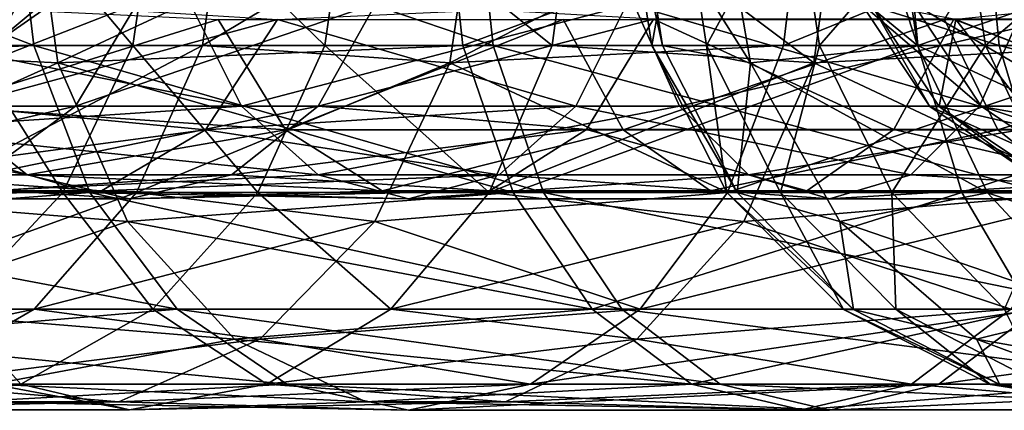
# Model space of a CAD drawing. Header units: millimetres. Extents: x -682 to 137, y -14 to 967.
# Tile 7 of 256: x -659.4 to -645.4, y -7.51 to -1.95. Entities that reach past the tile are written whole.
import ezdxf

# ---------------------------------------------------------------- set-up
doc = ezdxf.new("R2010")
doc.units = ezdxf.units.MM
doc.header["$LTSCALE"] = 65.185185
for name, color, linetype in [('4462', 7, 'CONTINUOUS'), ('4463', 7, 'CONTINUOUS'), ('4466', 7, 'CONTINUOUS'), ('4467', 7, 'CONTINUOUS'), ('4502', 7, 'CONTINUOUS'), ('4503', 7, 'CONTINUOUS'), ('4506', 7, 'CONTINUOUS'), ('4507', 7, 'CONTINUOUS'), ('4514', 7, 'CONTINUOUS'), ('4515', 7, 'CONTINUOUS'), ('4518', 7, 'CONTINUOUS'), ('4519', 7, 'CONTINUOUS')]:
    doc.layers.add(name, color=color, linetype=linetype)

msp = doc.modelspace()

# ---------------------------------------------------------------- linework, layer by layer
at = {"layer": '4462', "color": 7, "linetype": 'CONTINUOUS', "true_color": 0x191919}
for points in [[(-649.451, 0, -105.757), (-647.392, 0, -112.695), (-646.635, -2.32, -113.659), (-649.451, 0, -105.757)], [(-649.451, 0, -105.757), (-646.635, -2.32, -113.659), (-649.01, -2.565, -105.656), (-649.451, 0, -105.757)], [(-647.392, 0, -112.695), (-646.977, 0, -113.792), (-646.635, -2.32, -113.659), (-647.392, 0, -112.695)], [(-646.977, 0, -113.792), (-644.499, 0, -119.33), (-643.058, -2.32, -121.264), (-646.977, 0, -113.792)], [(-646.977, 0, -113.792), (-643.058, -2.32, -121.264), (-646.635, -2.32, -113.659), (-646.977, 0, -113.792)], [(-646.635, -2.32, -113.659), (-645.642, -4.413, -113.272), (-649.01, -2.565, -105.656), (-646.635, -2.32, -113.659)], [(-643.058, -2.32, -121.264), (-642.125, -4.414, -120.748), (-646.635, -2.32, -113.659), (-643.058, -2.32, -121.264)], [(-646.635, -2.32, -113.659), (-642.125, -4.414, -120.748), (-645.642, -4.413, -113.272), (-646.635, -2.32, -113.659)], [(-649.01, -2.565, -105.656), (-645.642, -4.413, -113.272), (-647.74, -4.821, -105.367), (-649.01, -2.565, -105.656)], [(-645.642, -4.413, -113.272), (-644.095, -6.074, -112.67), (-647.74, -4.821, -105.367), (-645.642, -4.413, -113.272)], [(-642.125, -4.414, -120.748), (-640.672, -6.075, -119.945), (-645.642, -4.413, -113.272), (-642.125, -4.414, -120.748)], [(-645.642, -4.413, -113.272), (-640.672, -6.075, -119.945), (-644.095, -6.074, -112.67), (-645.642, -4.413, -113.272)], [(-647.74, -4.821, -105.367), (-644.095, -6.074, -112.67), (-645.795, -6.495, -104.924), (-647.74, -4.821, -105.367)], [(-644.095, -6.074, -112.67), (-642.145, -7.141, -111.911), (-645.795, -6.495, -104.924), (-644.095, -6.074, -112.67)], [(-645.795, -6.495, -104.924), (-642.145, -7.141, -111.911), (-643.408, -7.386, -104.381), (-645.795, -6.495, -104.924)]]:
    msp.add_3dface(points, dxfattribs=at)
at = {"layer": '4463', "color": 7, "linetype": 'CONTINUOUS', "true_color": 0x191919}
for points in [[(-642.951, -3.185, -112.225), (-643.861, -1.724, -112.579), (-646.091, -1.952, -104.992), (-642.951, -3.185, -112.225)], [(-644.874, -3.518, -104.715), (-642.951, -3.185, -112.225), (-646.091, -1.952, -104.992), (-644.874, -3.518, -104.715)]]:
    msp.add_3dface(points, dxfattribs=at)
at = {"layer": '4466', "color": 7, "linetype": 'CONTINUOUS', "true_color": 0x191919}
for points in [[(-650.78, 0, -90.357), (-650.63, 0, -98.096), (-650.265, -2.32, -98.065), (-650.78, 0, -90.357)], [(-649.998, 0, -82.655), (-650.78, 0, -90.357), (-650.413, -2.32, -90.372), (-649.998, 0, -82.655)], [(-650.78, 0, -90.357), (-650.265, -2.32, -98.065), (-650.413, -2.32, -90.372), (-650.78, 0, -90.357)], [(-649.451, 0, -105.757), (-649.01, -2.565, -105.656), (-650.63, 0, -98.096), (-649.451, 0, -105.757)], [(-650.63, 0, -98.096), (-649.01, -2.565, -105.656), (-650.265, -2.32, -98.065), (-650.63, 0, -98.096)], [(-649.998, 0, -82.655), (-650.413, -2.32, -90.372), (-649.635, -2.318, -82.712), (-649.998, 0, -82.655)], [(-648.383, 0, -75.096), (-649.998, 0, -82.655), (-649.635, -2.318, -82.712), (-648.383, 0, -75.096)], [(-648.383, 0, -75.096), (-649.635, -2.318, -82.712), (-648.029, -2.319, -75.191), (-648.383, 0, -75.096)], [(-646.013, 0, -67.78), (-648.383, 0, -75.096), (-648.029, -2.319, -75.191), (-646.013, 0, -67.78)], [(-646.013, 0, -67.78), (-648.029, -2.319, -75.191), (-645.669, -2.321, -67.911), (-646.013, 0, -67.78)], [(-642.945, 0, -60.802), (-646.013, 0, -67.78), (-645.669, -2.321, -67.911), (-642.945, 0, -60.802)], [(-642.945, 0, -60.802), (-645.669, -2.321, -67.911), (-642.616, -2.32, -60.966), (-642.945, 0, -60.802)], [(-650.413, -2.32, -90.372), (-649.348, -4.412, -90.417), (-649.635, -2.318, -82.712), (-650.413, -2.32, -90.372)], [(-650.265, -2.32, -98.065), (-649.203, -4.412, -97.976), (-650.413, -2.32, -90.372), (-650.265, -2.32, -98.065)], [(-650.413, -2.32, -90.372), (-649.203, -4.412, -97.976), (-649.348, -4.412, -90.417), (-650.413, -2.32, -90.372)], [(-650.265, -2.32, -98.065), (-649.01, -2.565, -105.656), (-649.203, -4.412, -97.976), (-650.265, -2.32, -98.065)], [(-649.635, -2.318, -82.712), (-649.348, -4.412, -90.417), (-648.583, -4.409, -82.878), (-649.635, -2.318, -82.712)], [(-649.635, -2.318, -82.712), (-648.583, -4.409, -82.878), (-648.029, -2.319, -75.191), (-649.635, -2.318, -82.712)], [(-648.029, -2.319, -75.191), (-648.583, -4.409, -82.878), (-647, -4.411, -75.469), (-648.029, -2.319, -75.191)], [(-648.029, -2.319, -75.191), (-647, -4.411, -75.469), (-645.669, -2.321, -67.911), (-648.029, -2.319, -75.191)], [(-645.669, -2.321, -67.911), (-647, -4.411, -75.469), (-644.673, -4.415, -68.291), (-645.669, -2.321, -67.911)], [(-645.669, -2.321, -67.911), (-644.673, -4.415, -68.291), (-642.616, -2.32, -60.966), (-645.669, -2.321, -67.911)], [(-649.01, -2.565, -105.656), (-647.74, -4.821, -105.367), (-649.203, -4.412, -97.976), (-649.01, -2.565, -105.656)], [(-649.348, -4.412, -90.417), (-647.689, -6.073, -90.486), (-648.583, -4.409, -82.878), (-649.348, -4.412, -90.417)], [(-649.203, -4.412, -97.976), (-647.548, -6.073, -97.837), (-649.348, -4.412, -90.417), (-649.203, -4.412, -97.976)], [(-649.348, -4.412, -90.417), (-647.548, -6.073, -97.837), (-647.689, -6.073, -90.486), (-649.348, -4.412, -90.417)], [(-649.203, -4.412, -97.976), (-647.74, -4.821, -105.367), (-647.548, -6.073, -97.837), (-649.203, -4.412, -97.976)], [(-648.583, -4.409, -82.878), (-647.689, -6.073, -90.486), (-646.944, -6.068, -83.138), (-648.583, -4.409, -82.878)], [(-648.583, -4.409, -82.878), (-646.944, -6.068, -83.138), (-647, -4.411, -75.469), (-648.583, -4.409, -82.878)], [(-647, -4.411, -75.469), (-646.944, -6.068, -83.138), (-645.398, -6.071, -75.901), (-647, -4.411, -75.469)], [(-647, -4.411, -75.469), (-645.398, -6.071, -75.901), (-644.673, -4.415, -68.291), (-647, -4.411, -75.469)], [(-647.74, -4.821, -105.367), (-645.795, -6.495, -104.924), (-647.548, -6.073, -97.837), (-647.74, -4.821, -105.367)], [(-647.689, -6.073, -90.486), (-645.599, -7.14, -90.574), (-646.944, -6.068, -83.138), (-647.689, -6.073, -90.486)], [(-647.548, -6.073, -97.837), (-645.464, -7.139, -97.661), (-647.689, -6.073, -90.486), (-647.548, -6.073, -97.837)], [(-647.689, -6.073, -90.486), (-645.464, -7.139, -97.661), (-645.599, -7.14, -90.574), (-647.689, -6.073, -90.486)], [(-647.548, -6.073, -97.837), (-645.795, -6.495, -104.924), (-645.464, -7.139, -97.661), (-647.548, -6.073, -97.837)], [(-646.944, -6.068, -83.138), (-645.599, -7.14, -90.574), (-644.879, -7.133, -83.464), (-646.944, -6.068, -83.138)], [(-646.944, -6.068, -83.138), (-644.879, -7.133, -83.464), (-645.398, -6.071, -75.901), (-646.944, -6.068, -83.138)], [(-645.795, -6.495, -104.924), (-643.408, -7.386, -104.381), (-645.464, -7.139, -97.661), (-645.795, -6.495, -104.924)], [(-645.599, -7.14, -90.574), (-643.283, -7.507, -90.671), (-644.879, -7.133, -83.464), (-645.599, -7.14, -90.574)], [(-645.464, -7.139, -97.661), (-643.154, -7.506, -97.467), (-645.599, -7.14, -90.574), (-645.464, -7.139, -97.661)], [(-645.599, -7.14, -90.574), (-643.154, -7.506, -97.467), (-643.283, -7.507, -90.671), (-645.599, -7.14, -90.574)], [(-645.464, -7.139, -97.661), (-643.408, -7.386, -104.381), (-643.154, -7.506, -97.467), (-645.464, -7.139, -97.661)]]:
    msp.add_3dface(points, dxfattribs=at)
at = {"layer": '4467', "color": 7, "linetype": 'CONTINUOUS', "true_color": 0x191919}
for points in [[(-645.733, -3.182, -83.329), (-647.439, -1.724, -90.497), (-646.696, -1.722, -83.177), (-645.733, -3.182, -83.329)], [(-646.463, -3.185, -90.538), (-647.298, -1.723, -97.816), (-647.439, -1.724, -90.497), (-646.463, -3.185, -90.538)], [(-646.463, -3.185, -90.538), (-647.439, -1.724, -90.497), (-645.733, -3.182, -83.329), (-646.463, -3.185, -90.538)], [(-646.326, -3.185, -97.734), (-646.091, -1.952, -104.992), (-647.298, -1.723, -97.816), (-646.326, -3.185, -97.734)], [(-646.326, -3.185, -97.734), (-647.298, -1.723, -97.816), (-646.463, -3.185, -90.538), (-646.326, -3.185, -97.734)], [(-645.733, -3.182, -83.329), (-646.696, -1.722, -83.177), (-644.213, -3.184, -76.22), (-645.733, -3.182, -83.329)], [(-644.213, -3.184, -76.22), (-646.696, -1.722, -83.177), (-645.155, -1.723, -75.966), (-644.213, -3.184, -76.22)], [(-644.874, -3.518, -104.715), (-646.091, -1.952, -104.992), (-646.326, -3.185, -97.734), (-644.874, -3.518, -104.715)], [(-644.291, -4.158, -83.557), (-646.463, -3.185, -90.538), (-645.733, -3.182, -83.329), (-644.291, -4.158, -83.557)], [(-645.004, -4.161, -90.599), (-646.326, -3.185, -97.734), (-646.463, -3.185, -90.538), (-645.004, -4.161, -90.599)], [(-645.004, -4.161, -90.599), (-646.463, -3.185, -90.538), (-644.291, -4.158, -83.557), (-645.004, -4.161, -90.599)], [(-644.87, -4.161, -97.611), (-644.874, -3.518, -104.715), (-646.326, -3.185, -97.734), (-644.87, -4.161, -97.611)], [(-644.87, -4.161, -97.611), (-646.326, -3.185, -97.734), (-645.004, -4.161, -90.599), (-644.87, -4.161, -97.611)], [(-644.291, -4.158, -83.557), (-645.733, -3.182, -83.329), (-642.803, -4.16, -76.601), (-644.291, -4.158, -83.557)], [(-642.803, -4.16, -76.601), (-645.733, -3.182, -83.329), (-644.213, -3.184, -76.22), (-642.803, -4.16, -76.601)]]:
    msp.add_3dface(points, dxfattribs=at)
at = {"layer": '4502', "color": 7, "linetype": 'CONTINUOUS', "true_color": 0x191919}
for points in [[(-665.214, 0, -172.777), (-659.477, 0, -180.031), (-659.203, -2.319, -179.787), (-665.214, 0, -172.777)], [(-665.214, 0, -172.777), (-659.203, -2.319, -179.787), (-664.843, -2.565, -172.518), (-665.214, 0, -172.777)], [(-659.477, 0, -180.031), (-652.916, 0, -186.63), (-652.67, -2.319, -186.357), (-659.477, 0, -180.031)], [(-659.477, 0, -180.031), (-652.67, -2.319, -186.357), (-659.203, -2.319, -179.787), (-659.477, 0, -180.031)], [(-648.269, 0, -170.057), (-652.914, 0, -164.191), (-653.285, -2.565, -164.45), (-648.269, 0, -170.057)], [(-648.543, -2.319, -170.301), (-648.269, 0, -170.057), (-653.285, -2.565, -164.45), (-648.543, -2.319, -170.301)], [(-652.916, 0, -186.63), (-645.693, 0, -192.506), (-645.476, -2.318, -192.21), (-652.916, 0, -186.63)], [(-652.916, 0, -186.63), (-645.476, -2.318, -192.21), (-652.67, -2.319, -186.357), (-652.916, 0, -186.63)], [(-642.857, 0, -175.497), (-648.269, 0, -170.057), (-648.543, -2.319, -170.301), (-642.857, 0, -175.497)], [(-643.103, -2.319, -175.77), (-642.857, 0, -175.497), (-648.543, -2.319, -170.301), (-643.103, -2.319, -175.77)], [(-645.693, 0, -192.506), (-637.942, 0, -197.632), (-637.755, -2.318, -197.316), (-645.693, 0, -192.506)], [(-645.693, 0, -192.506), (-637.755, -2.318, -197.316), (-645.476, -2.318, -192.21), (-645.693, 0, -192.506)], [(-659.203, -2.319, -179.787), (-658.407, -4.41, -179.079), (-664.843, -2.565, -172.518), (-659.203, -2.319, -179.787)], [(-652.67, -2.319, -186.357), (-651.955, -4.411, -185.567), (-659.203, -2.319, -179.787), (-652.67, -2.319, -186.357)], [(-659.203, -2.319, -179.787), (-651.955, -4.411, -185.567), (-658.407, -4.41, -179.079), (-659.203, -2.319, -179.787)], [(-649.339, -4.41, -171.01), (-648.543, -2.319, -170.301), (-653.285, -2.565, -164.45), (-649.339, -4.41, -171.01)], [(-645.476, -2.318, -192.21), (-644.846, -4.408, -191.351), (-652.67, -2.319, -186.357), (-645.476, -2.318, -192.21)], [(-652.67, -2.319, -186.357), (-644.846, -4.408, -191.351), (-651.955, -4.411, -185.567), (-652.67, -2.319, -186.357)], [(-643.818, -4.411, -176.56), (-643.103, -2.319, -175.77), (-649.339, -4.41, -171.01), (-643.818, -4.411, -176.56)], [(-649.339, -4.41, -171.01), (-643.103, -2.319, -175.77), (-648.543, -2.319, -170.301), (-649.339, -4.41, -171.01)], [(-637.755, -2.318, -197.316), (-637.211, -4.409, -196.4), (-645.476, -2.318, -192.21), (-637.755, -2.318, -197.316)], [(-645.476, -2.318, -192.21), (-637.211, -4.409, -196.4), (-644.846, -4.408, -191.351), (-645.476, -2.318, -192.21)], [(-664.843, -2.565, -172.518), (-658.407, -4.41, -179.079), (-663.775, -4.821, -171.773), (-664.843, -2.565, -172.518)], [(-654.353, -4.821, -165.195), (-649.339, -4.41, -171.01), (-653.285, -2.565, -164.45), (-654.353, -4.821, -165.195)], [(-658.407, -4.41, -179.079), (-657.167, -6.07, -177.976), (-663.775, -4.821, -171.773), (-658.407, -4.41, -179.079)], [(-651.955, -4.411, -185.567), (-650.843, -6.071, -184.335), (-658.407, -4.41, -179.079), (-651.955, -4.411, -185.567)], [(-658.407, -4.41, -179.079), (-650.843, -6.071, -184.335), (-657.167, -6.07, -177.976), (-658.407, -4.41, -179.079)], [(-650.579, -6.07, -172.113), (-649.339, -4.41, -171.01), (-654.353, -4.821, -165.195), (-650.579, -6.07, -172.113)], [(-644.846, -4.408, -191.351), (-643.864, -6.068, -190.014), (-651.955, -4.411, -185.567), (-644.846, -4.408, -191.351)], [(-651.955, -4.411, -185.567), (-643.864, -6.068, -190.014), (-650.843, -6.071, -184.335), (-651.955, -4.411, -185.567)], [(-650.579, -6.07, -172.113), (-643.818, -4.411, -176.56), (-649.339, -4.41, -171.01), (-650.579, -6.07, -172.113)], [(-644.93, -6.071, -177.792), (-643.818, -4.411, -176.56), (-650.579, -6.07, -172.113), (-644.93, -6.071, -177.792)], [(-663.775, -4.821, -171.773), (-657.167, -6.07, -177.976), (-662.139, -6.495, -170.631), (-663.775, -4.821, -171.773)], [(-655.989, -6.495, -166.338), (-650.579, -6.07, -172.113), (-654.353, -4.821, -165.195), (-655.989, -6.495, -166.338)], [(-657.167, -6.07, -177.976), (-655.605, -7.136, -176.585), (-662.139, -6.495, -170.631), (-657.167, -6.07, -177.976)], [(-650.843, -6.071, -184.335), (-649.441, -7.137, -182.784), (-657.167, -6.07, -177.976), (-650.843, -6.071, -184.335)], [(-657.167, -6.07, -177.976), (-649.441, -7.137, -182.784), (-655.605, -7.136, -176.585), (-657.167, -6.07, -177.976)], [(-652.141, -7.136, -173.503), (-650.579, -6.07, -172.113), (-655.989, -6.495, -166.338), (-652.141, -7.136, -173.503)], [(-652.141, -7.136, -173.503), (-644.93, -6.071, -177.792), (-650.579, -6.07, -172.113), (-652.141, -7.136, -173.503)], [(-646.332, -7.137, -179.343), (-644.93, -6.071, -177.792), (-652.141, -7.136, -173.503), (-646.332, -7.137, -179.343)], [(-643.864, -6.068, -190.014), (-642.628, -7.133, -188.328), (-650.843, -6.071, -184.335), (-643.864, -6.068, -190.014)], [(-650.843, -6.071, -184.335), (-642.628, -7.133, -188.328), (-649.441, -7.137, -182.784), (-650.843, -6.071, -184.335)], [(-639.886, -7.133, -184.59), (-638.649, -6.068, -182.904), (-646.332, -7.137, -179.343), (-639.886, -7.133, -184.59)], [(-646.332, -7.137, -179.343), (-638.649, -6.068, -182.904), (-644.93, -6.071, -177.792), (-646.332, -7.137, -179.343)], [(-662.139, -6.495, -170.631), (-655.605, -7.136, -176.585), (-660.132, -7.386, -169.23), (-662.139, -6.495, -170.631)], [(-657.996, -7.386, -167.739), (-652.141, -7.136, -173.503), (-655.989, -6.495, -166.338), (-657.996, -7.386, -167.739)], [(-655.605, -7.136, -176.585), (-653.873, -7.503, -175.044), (-660.132, -7.386, -169.23), (-655.605, -7.136, -176.585)], [(-653.873, -7.503, -175.044), (-652.141, -7.136, -173.503), (-657.996, -7.386, -167.739), (-653.873, -7.503, -175.044)], [(-649.441, -7.137, -182.784), (-647.886, -7.504, -181.064), (-655.605, -7.136, -176.585), (-649.441, -7.137, -182.784)], [(-655.605, -7.136, -176.585), (-647.886, -7.504, -181.064), (-653.873, -7.503, -175.044), (-655.605, -7.136, -176.585)], [(-653.873, -7.503, -175.044), (-646.332, -7.137, -179.343), (-652.141, -7.136, -173.503), (-653.873, -7.503, -175.044)], [(-647.886, -7.504, -181.064), (-646.332, -7.137, -179.343), (-653.873, -7.503, -175.044), (-647.886, -7.504, -181.064)], [(-642.628, -7.133, -188.328), (-641.257, -7.5, -186.459), (-649.441, -7.137, -182.784), (-642.628, -7.133, -188.328)], [(-649.441, -7.137, -182.784), (-641.257, -7.5, -186.459), (-647.886, -7.504, -181.064), (-649.441, -7.137, -182.784)], [(-641.257, -7.5, -186.459), (-639.886, -7.133, -184.59), (-647.886, -7.504, -181.064), (-641.257, -7.5, -186.459)], [(-647.886, -7.504, -181.064), (-639.886, -7.133, -184.59), (-646.332, -7.137, -179.343), (-647.886, -7.504, -181.064)], [(-660.132, -7.386, -169.23), (-653.873, -7.503, -175.044), (-657.996, -7.386, -167.739), (-660.132, -7.386, -169.23)]]:
    msp.add_3dface(points, dxfattribs=at)
at = {"layer": '4503', "color": 7, "linetype": 'CONTINUOUS', "true_color": 0x191919}
for points in [[(-656.25, -3.183, -177.16), (-656.979, -1.723, -177.809), (-662.389, -1.952, -170.805), (-656.25, -3.183, -177.16)], [(-656.25, -3.183, -177.16), (-650.674, -1.723, -184.149), (-656.979, -1.723, -177.809), (-656.25, -3.183, -177.16)], [(-650.02, -3.184, -183.425), (-650.674, -1.723, -184.149), (-656.25, -3.183, -177.16), (-650.02, -3.184, -183.425)], [(-650.766, -1.723, -172.28), (-651.495, -3.183, -172.928), (-655.74, -1.952, -166.163), (-650.766, -1.723, -172.28)], [(-650.766, -1.723, -172.28), (-645.753, -3.184, -178.702), (-651.495, -3.183, -172.928), (-650.766, -1.723, -172.28)], [(-645.099, -1.723, -177.978), (-645.753, -3.184, -178.702), (-650.766, -1.723, -172.28), (-645.099, -1.723, -177.978)], [(-650.02, -3.184, -183.425), (-643.716, -1.722, -189.811), (-650.674, -1.723, -184.149), (-650.02, -3.184, -183.425)], [(-643.139, -3.182, -189.025), (-643.716, -1.722, -189.811), (-650.02, -3.184, -183.425), (-643.139, -3.182, -189.025)], [(-645.099, -1.723, -177.978), (-639.375, -3.182, -183.893), (-645.753, -3.184, -178.702), (-645.099, -1.723, -177.978)], [(-661.365, -3.518, -170.09), (-656.25, -3.183, -177.16), (-662.389, -1.952, -170.805), (-661.365, -3.518, -170.09)], [(-655.74, -1.952, -166.163), (-651.495, -3.183, -172.928), (-656.764, -3.518, -166.878), (-655.74, -1.952, -166.163)], [(-655.16, -4.159, -176.189), (-656.25, -3.183, -177.16), (-661.365, -3.518, -170.09), (-655.16, -4.159, -176.189)], [(-651.495, -3.183, -172.928), (-652.586, -4.159, -173.899), (-656.764, -3.518, -166.878), (-651.495, -3.183, -172.928)], [(-655.16, -4.159, -176.189), (-650.02, -3.184, -183.425), (-656.25, -3.183, -177.16), (-655.16, -4.159, -176.189)], [(-649.041, -4.16, -182.342), (-650.02, -3.184, -183.425), (-655.16, -4.159, -176.189), (-649.041, -4.16, -182.342)], [(-651.495, -3.183, -172.928), (-646.732, -4.16, -179.785), (-652.586, -4.159, -173.899), (-651.495, -3.183, -172.928)], [(-645.753, -3.184, -178.702), (-646.732, -4.16, -179.785), (-651.495, -3.183, -172.928), (-645.753, -3.184, -178.702)], [(-649.041, -4.16, -182.342), (-643.139, -3.182, -189.025), (-650.02, -3.184, -183.425), (-649.041, -4.16, -182.342)], [(-642.275, -4.158, -187.848), (-643.139, -3.182, -189.025), (-649.041, -4.16, -182.342), (-642.275, -4.158, -187.848)], [(-645.753, -3.184, -178.702), (-640.238, -4.158, -185.07), (-646.732, -4.16, -179.785), (-645.753, -3.184, -178.702)], [(-639.375, -3.182, -183.893), (-640.238, -4.158, -185.07), (-645.753, -3.184, -178.702), (-639.375, -3.182, -183.893)], [(-659.885, -4.387, -169.057), (-655.16, -4.159, -176.189), (-661.365, -3.518, -170.09), (-659.885, -4.387, -169.057)], [(-656.764, -3.518, -166.878), (-652.586, -4.159, -173.899), (-658.243, -4.387, -167.911), (-656.764, -3.518, -166.878)], [(-653.873, -4.502, -175.044), (-655.16, -4.159, -176.189), (-659.885, -4.387, -169.057), (-653.873, -4.502, -175.044)], [(-652.586, -4.159, -173.899), (-653.873, -4.502, -175.044), (-658.243, -4.387, -167.911), (-652.586, -4.159, -173.899)], [(-653.873, -4.502, -175.044), (-649.041, -4.16, -182.342), (-655.16, -4.159, -176.189), (-653.873, -4.502, -175.044)], [(-652.586, -4.159, -173.899), (-647.886, -4.502, -181.064), (-653.873, -4.502, -175.044), (-652.586, -4.159, -173.899)], [(-647.886, -4.502, -181.064), (-649.041, -4.16, -182.342), (-653.873, -4.502, -175.044), (-647.886, -4.502, -181.064)], [(-646.732, -4.16, -179.785), (-647.886, -4.502, -181.064), (-652.586, -4.159, -173.899), (-646.732, -4.16, -179.785)], [(-647.886, -4.502, -181.064), (-642.275, -4.158, -187.848), (-649.041, -4.16, -182.342), (-647.886, -4.502, -181.064)], [(-641.257, -4.5, -186.459), (-642.275, -4.158, -187.848), (-647.886, -4.502, -181.064), (-641.257, -4.5, -186.459)], [(-646.732, -4.16, -179.785), (-641.257, -4.5, -186.459), (-647.886, -4.502, -181.064), (-646.732, -4.16, -179.785)], [(-640.238, -4.158, -185.07), (-641.257, -4.5, -186.459), (-646.732, -4.16, -179.785), (-640.238, -4.158, -185.07)], [(-658.243, -4.387, -167.911), (-653.873, -4.502, -175.044), (-659.885, -4.387, -169.057), (-658.243, -4.387, -167.911)]]:
    msp.add_3dface(points, dxfattribs=at)
at = {"layer": '4506', "color": 7, "linetype": 'CONTINUOUS', "true_color": 0x191919}
for points in [[(-656.48, 0, -158.381), (-657.017, 0, -157.365), (-659.802, -2.318, -152.231), (-656.48, 0, -158.381)], [(-656.803, -2.318, -158.555), (-656.48, 0, -158.381), (-659.802, -2.318, -152.231), (-656.803, -2.318, -158.555)], [(-657.017, 0, -157.365), (-659.463, 0, -152.09), (-659.802, -2.318, -152.231), (-657.017, 0, -157.365)], [(-653.285, -2.565, -164.45), (-652.914, 0, -164.191), (-656.803, -2.318, -158.555), (-653.285, -2.565, -164.45)], [(-652.914, 0, -164.191), (-656.48, 0, -158.381), (-656.803, -2.318, -158.555), (-652.914, 0, -164.191)], [(-657.741, -4.41, -159.062), (-656.803, -2.318, -158.555), (-660.785, -4.41, -152.641), (-657.741, -4.41, -159.062)], [(-660.785, -4.41, -152.641), (-656.803, -2.318, -158.555), (-659.802, -2.318, -152.231), (-660.785, -4.41, -152.641)], [(-657.741, -4.41, -159.062), (-653.285, -2.565, -164.45), (-656.803, -2.318, -158.555), (-657.741, -4.41, -159.062)], [(-654.353, -4.821, -165.195), (-653.285, -2.565, -164.45), (-657.741, -4.41, -159.062), (-654.353, -4.821, -165.195)], [(-659.201, -6.07, -159.85), (-657.741, -4.41, -159.062), (-662.317, -6.07, -153.279), (-659.201, -6.07, -159.85)], [(-662.317, -6.07, -153.279), (-657.741, -4.41, -159.062), (-660.785, -4.41, -152.641), (-662.317, -6.07, -153.279)], [(-659.201, -6.07, -159.85), (-654.353, -4.821, -165.195), (-657.741, -4.41, -159.062), (-659.201, -6.07, -159.85)], [(-655.989, -6.495, -166.338), (-654.353, -4.821, -165.195), (-659.201, -6.07, -159.85), (-655.989, -6.495, -166.338)], [(-661.041, -7.135, -160.844), (-659.201, -6.07, -159.85), (-664.248, -7.135, -154.083), (-661.041, -7.135, -160.844)], [(-664.248, -7.135, -154.083), (-659.201, -6.07, -159.85), (-662.317, -6.07, -153.279), (-664.248, -7.135, -154.083)], [(-661.041, -7.135, -160.844), (-655.989, -6.495, -166.338), (-659.201, -6.07, -159.85), (-661.041, -7.135, -160.844)], [(-657.996, -7.386, -167.739), (-655.989, -6.495, -166.338), (-661.041, -7.135, -160.844), (-657.996, -7.386, -167.739)], [(-663.081, -7.502, -161.945), (-657.996, -7.386, -167.739), (-661.041, -7.135, -160.844), (-663.081, -7.502, -161.945)], [(-660.132, -7.386, -169.23), (-657.996, -7.386, -167.739), (-663.081, -7.502, -161.945), (-660.132, -7.386, -169.23)]]:
    msp.add_3dface(points, dxfattribs=at)
at = {"layer": '4507', "color": 7, "linetype": 'CONTINUOUS', "true_color": 0x191919}
for points in [[(-659.422, -1.723, -159.97), (-655.74, -1.952, -166.163), (-660.28, -3.183, -160.433), (-659.422, -1.723, -159.97)], [(-655.74, -1.952, -166.163), (-656.764, -3.518, -166.878), (-660.28, -3.183, -160.433), (-655.74, -1.952, -166.163)], [(-660.28, -3.183, -160.433), (-656.764, -3.518, -166.878), (-661.565, -4.159, -161.127), (-660.28, -3.183, -160.433)], [(-656.764, -3.518, -166.878), (-658.243, -4.387, -167.911), (-661.565, -4.159, -161.127), (-656.764, -3.518, -166.878)], [(-661.565, -4.159, -161.127), (-658.243, -4.387, -167.911), (-663.081, -4.501, -161.945), (-661.565, -4.159, -161.127)], [(-658.243, -4.387, -167.911), (-659.885, -4.387, -169.057), (-663.081, -4.501, -161.945), (-658.243, -4.387, -167.911)]]:
    msp.add_3dface(points, dxfattribs=at)
at = {"layer": '4514', "color": 7, "linetype": 'CONTINUOUS', "true_color": 0x191919}
for points in [[(-659.208, 0, -24.651), (-664.167, 0, -31.398), (-663.858, -2.318, -31.595), (-659.208, 0, -24.651)], [(-659.208, 0, -24.651), (-663.858, -2.318, -31.595), (-658.863, -2.565, -24.943), (-659.208, 0, -24.651)], [(-660.107, -2.319, -58.047), (-659.756, 0, -58.156), (-657.797, -2.318, -51.355), (-660.107, -2.319, -58.047)], [(-659.756, 0, -58.156), (-657.455, 0, -51.487), (-657.797, -2.318, -51.355), (-659.756, 0, -58.156)], [(-657.797, -2.318, -51.355), (-657.455, 0, -51.487), (-655.063, -2.318, -45.055), (-657.797, -2.318, -51.355)], [(-657.455, 0, -51.487), (-654.734, 0, -45.217), (-655.063, -2.318, -45.055), (-657.455, 0, -51.487)], [(-655.063, -2.318, -45.055), (-654.734, 0, -45.217), (-651.831, -2.318, -39.269), (-655.063, -2.318, -45.055)], [(-654.734, 0, -45.217), (-651.522, 0, -39.466), (-651.831, -2.318, -39.269), (-654.734, 0, -45.217)], [(-651.831, -2.318, -39.269), (-651.522, 0, -39.466), (-648.111, -2.565, -34.057), (-651.831, -2.318, -39.269)], [(-651.522, 0, -39.466), (-647.766, 0, -34.349), (-648.111, -2.565, -34.057), (-651.522, 0, -39.466)], [(-663.858, -2.318, -31.595), (-662.959, -4.408, -32.168), (-658.863, -2.565, -24.943), (-663.858, -2.318, -31.595)], [(-661.124, -4.41, -57.731), (-660.107, -2.319, -58.047), (-658.791, -4.408, -50.972), (-661.124, -4.41, -57.731)], [(-658.791, -4.408, -50.972), (-660.107, -2.319, -58.047), (-657.797, -2.318, -51.355), (-658.791, -4.408, -50.972)], [(-658.791, -4.408, -50.972), (-657.797, -2.318, -51.355), (-656.02, -4.409, -44.586), (-658.791, -4.408, -50.972)], [(-656.02, -4.409, -44.586), (-657.797, -2.318, -51.355), (-655.063, -2.318, -45.055), (-656.02, -4.409, -44.586)], [(-656.02, -4.409, -44.586), (-655.063, -2.318, -45.055), (-652.729, -4.408, -38.696), (-656.02, -4.409, -44.586)], [(-652.729, -4.408, -38.696), (-655.063, -2.318, -45.055), (-651.831, -2.318, -39.269), (-652.729, -4.408, -38.696)], [(-652.729, -4.408, -38.696), (-651.831, -2.318, -39.269), (-648.111, -2.565, -34.057), (-652.729, -4.408, -38.696)], [(-658.863, -2.565, -24.943), (-662.959, -4.408, -32.168), (-657.87, -4.821, -25.785), (-658.863, -2.565, -24.943)], [(-649.104, -4.821, -33.215), (-652.729, -4.408, -38.696), (-648.111, -2.565, -34.057), (-649.104, -4.821, -33.215)], [(-662.959, -4.408, -32.168), (-661.561, -6.068, -33.061), (-657.87, -4.821, -25.785), (-662.959, -4.408, -32.168)], [(-660.34, -6.068, -50.376), (-661.124, -4.41, -57.731), (-658.791, -4.408, -50.972), (-660.34, -6.068, -50.376)], [(-660.34, -6.068, -50.376), (-658.791, -4.408, -50.972), (-657.51, -6.068, -43.856), (-660.34, -6.068, -50.376)], [(-657.51, -6.068, -43.856), (-658.791, -4.408, -50.972), (-656.02, -4.409, -44.586), (-657.51, -6.068, -43.856)], [(-657.51, -6.068, -43.856), (-656.02, -4.409, -44.586), (-654.128, -6.068, -37.803), (-657.51, -6.068, -43.856)], [(-654.128, -6.068, -37.803), (-656.02, -4.409, -44.586), (-652.729, -4.408, -38.696), (-654.128, -6.068, -37.803)], [(-654.128, -6.068, -37.803), (-652.729, -4.408, -38.696), (-649.104, -4.821, -33.215), (-654.128, -6.068, -37.803)], [(-657.87, -4.821, -25.785), (-661.561, -6.068, -33.061), (-656.348, -6.495, -27.075), (-657.87, -4.821, -25.785)], [(-650.626, -6.495, -31.925), (-654.128, -6.068, -37.803), (-649.104, -4.821, -33.215), (-650.626, -6.495, -31.925)], [(-662.291, -7.133, -49.625), (-660.34, -6.068, -50.376), (-659.387, -7.133, -42.936), (-662.291, -7.133, -49.625)], [(-661.561, -6.068, -33.061), (-659.798, -7.133, -34.185), (-656.348, -6.495, -27.075), (-661.561, -6.068, -33.061)], [(-659.387, -7.133, -42.936), (-660.34, -6.068, -50.376), (-657.51, -6.068, -43.856), (-659.387, -7.133, -42.936)], [(-659.387, -7.133, -42.936), (-657.51, -6.068, -43.856), (-655.891, -7.133, -36.678), (-659.387, -7.133, -42.936)], [(-655.891, -7.133, -36.678), (-657.51, -6.068, -43.856), (-654.128, -6.068, -37.803), (-655.891, -7.133, -36.678)], [(-655.891, -7.133, -36.678), (-654.128, -6.068, -37.803), (-650.626, -6.495, -31.925), (-655.891, -7.133, -36.678)], [(-656.348, -6.495, -27.075), (-659.798, -7.133, -34.185), (-654.481, -7.386, -28.658), (-656.348, -6.495, -27.075)], [(-652.494, -7.386, -30.342), (-655.891, -7.133, -36.678), (-650.626, -6.495, -31.925), (-652.494, -7.386, -30.342)], [(-661.468, -7.5, -41.916), (-662.291, -7.133, -49.625), (-659.387, -7.133, -42.936), (-661.468, -7.5, -41.916)], [(-661.468, -7.5, -41.916), (-659.387, -7.133, -42.936), (-657.844, -7.5, -35.432), (-661.468, -7.5, -41.916)], [(-659.798, -7.133, -34.185), (-661.468, -7.5, -41.916), (-657.844, -7.5, -35.432), (-659.798, -7.133, -34.185)], [(-659.798, -7.133, -34.185), (-657.844, -7.5, -35.432), (-654.481, -7.386, -28.658), (-659.798, -7.133, -34.185)], [(-657.844, -7.5, -35.432), (-659.387, -7.133, -42.936), (-655.891, -7.133, -36.678), (-657.844, -7.5, -35.432)], [(-657.844, -7.5, -35.432), (-655.891, -7.133, -36.678), (-652.494, -7.386, -30.342), (-657.844, -7.5, -35.432)], [(-654.481, -7.386, -28.658), (-657.844, -7.5, -35.432), (-652.494, -7.386, -30.342), (-654.481, -7.386, -28.658)]]:
    msp.add_3dface(points, dxfattribs=at)
at = {"layer": '4515', "color": 7, "linetype": 'CONTINUOUS', "true_color": 0x191919}
for points in [[(-660.574, -1.722, -50.286), (-661.484, -3.182, -49.935), (-657.735, -1.722, -43.745), (-660.574, -1.722, -50.286)], [(-657.735, -1.722, -43.745), (-661.484, -3.182, -49.935), (-658.611, -3.182, -43.316), (-657.735, -1.722, -43.745)], [(-660.527, -3.182, -33.72), (-661.349, -1.722, -33.196), (-656.58, -1.952, -26.879), (-660.527, -3.182, -33.72)], [(-657.735, -1.722, -43.745), (-658.611, -3.182, -43.316), (-654.34, -1.722, -37.668), (-657.735, -1.722, -43.745)], [(-654.34, -1.722, -37.668), (-658.611, -3.182, -43.316), (-655.162, -3.182, -37.143), (-654.34, -1.722, -37.668)], [(-654.34, -1.722, -37.668), (-655.162, -3.182, -37.143), (-650.391, -1.943, -32.124), (-654.34, -1.722, -37.668)], [(-655.626, -3.52, -27.687), (-660.527, -3.182, -33.72), (-656.58, -1.952, -26.879), (-655.626, -3.52, -27.687)], [(-650.391, -1.943, -32.124), (-655.162, -3.182, -37.143), (-651.342, -3.513, -31.318), (-650.391, -1.943, -32.124)], [(-663.015, -4.158, -41.158), (-664.326, -3.182, -40.515), (-659.296, -4.157, -34.506), (-663.015, -4.158, -41.158)], [(-659.296, -4.157, -34.506), (-664.326, -3.182, -40.515), (-660.527, -3.182, -33.72), (-659.296, -4.157, -34.506)], [(-661.484, -3.182, -49.935), (-662.847, -4.157, -49.411), (-658.611, -3.182, -43.316), (-661.484, -3.182, -49.935)], [(-658.611, -3.182, -43.316), (-662.847, -4.157, -49.411), (-659.922, -4.158, -42.674), (-658.611, -3.182, -43.316)], [(-659.296, -4.157, -34.506), (-660.527, -3.182, -33.72), (-655.626, -3.52, -27.687), (-659.296, -4.157, -34.506)], [(-658.611, -3.182, -43.316), (-659.922, -4.158, -42.674), (-655.162, -3.182, -37.143), (-658.611, -3.182, -43.316)], [(-655.162, -3.182, -37.143), (-659.922, -4.158, -42.674), (-656.393, -4.157, -36.358), (-655.162, -3.182, -37.143)], [(-655.162, -3.182, -37.143), (-656.393, -4.157, -36.358), (-651.342, -3.513, -31.318), (-655.162, -3.182, -37.143)], [(-654.248, -4.388, -28.855), (-659.296, -4.157, -34.506), (-655.626, -3.52, -27.687), (-654.248, -4.388, -28.855)], [(-651.342, -3.513, -31.318), (-656.393, -4.157, -36.358), (-652.719, -4.386, -30.151), (-651.342, -3.513, -31.318)], [(-657.844, -4.5, -35.432), (-663.015, -4.158, -41.158), (-659.296, -4.157, -34.506), (-657.844, -4.5, -35.432)], [(-661.468, -4.5, -41.916), (-663.015, -4.158, -41.158), (-657.844, -4.5, -35.432), (-661.468, -4.5, -41.916)], [(-659.922, -4.158, -42.674), (-661.468, -4.5, -41.916), (-656.393, -4.157, -36.358), (-659.922, -4.158, -42.674)], [(-656.393, -4.157, -36.358), (-661.468, -4.5, -41.916), (-657.844, -4.5, -35.432), (-656.393, -4.157, -36.358)], [(-657.844, -4.5, -35.432), (-659.296, -4.157, -34.506), (-654.248, -4.388, -28.855), (-657.844, -4.5, -35.432)], [(-656.393, -4.157, -36.358), (-657.844, -4.5, -35.432), (-652.719, -4.386, -30.151), (-656.393, -4.157, -36.358)], [(-652.719, -4.386, -30.151), (-657.844, -4.5, -35.432), (-654.248, -4.388, -28.855), (-652.719, -4.386, -30.151)]]:
    msp.add_3dface(points, dxfattribs=at)
at = {"layer": '4518', "color": 7, "linetype": 'CONTINUOUS', "true_color": 0x191919}
for points in [[(-659.208, 0, -24.651), (-658.863, -2.565, -24.943), (-653.352, 0, -18.578), (-659.208, 0, -24.651)], [(-653.352, 0, -18.578), (-658.863, -2.565, -24.943), (-653.104, -2.318, -18.849), (-653.352, 0, -18.578)], [(-646.847, 0, -13.275), (-653.352, 0, -18.578), (-653.104, -2.318, -18.849), (-646.847, 0, -13.275)], [(-646.847, 0, -13.275), (-653.104, -2.318, -18.849), (-646.631, -2.318, -13.572), (-646.847, 0, -13.275)], [(-648.111, -2.565, -34.057), (-647.766, 0, -34.349), (-643.469, -2.318, -29.369), (-648.111, -2.565, -34.057)], [(-647.766, 0, -34.349), (-643.222, 0, -29.64), (-643.469, -2.318, -29.369), (-647.766, 0, -34.349)], [(-639.836, 0, -8.705), (-646.847, 0, -13.275), (-646.631, -2.318, -13.572), (-639.836, 0, -8.705)], [(-639.836, 0, -8.705), (-646.631, -2.318, -13.572), (-639.651, -2.318, -9.021), (-639.836, 0, -8.705)], [(-653.104, -2.318, -18.849), (-658.863, -2.565, -24.943), (-652.385, -4.408, -19.635), (-653.104, -2.318, -18.849)], [(-653.104, -2.318, -18.849), (-652.385, -4.408, -19.635), (-646.631, -2.318, -13.572), (-653.104, -2.318, -18.849)], [(-646.631, -2.318, -13.572), (-652.385, -4.408, -19.635), (-646.005, -4.408, -14.434), (-646.631, -2.318, -13.572)], [(-644.189, -4.408, -28.584), (-648.111, -2.565, -34.057), (-643.469, -2.318, -29.369), (-644.189, -4.408, -28.584)], [(-646.631, -2.318, -13.572), (-646.005, -4.408, -14.434), (-639.651, -2.318, -9.021), (-646.631, -2.318, -13.572)], [(-639.651, -2.318, -9.021), (-646.005, -4.408, -14.434), (-639.113, -4.408, -9.941), (-639.651, -2.318, -9.021)], [(-658.863, -2.565, -24.943), (-657.87, -4.821, -25.785), (-652.385, -4.408, -19.635), (-658.863, -2.565, -24.943)], [(-649.104, -4.821, -33.215), (-648.111, -2.565, -34.057), (-644.189, -4.408, -28.584), (-649.104, -4.821, -33.215)], [(-652.385, -4.408, -19.635), (-657.87, -4.821, -25.785), (-651.264, -6.068, -20.858), (-652.385, -4.408, -19.635)], [(-652.385, -4.408, -19.635), (-651.264, -6.068, -20.858), (-646.005, -4.408, -14.434), (-652.385, -4.408, -19.635)], [(-646.005, -4.408, -14.434), (-651.264, -6.068, -20.858), (-645.029, -6.068, -15.776), (-646.005, -4.408, -14.434)], [(-645.31, -6.068, -27.36), (-649.104, -4.821, -33.215), (-644.189, -4.408, -28.584), (-645.31, -6.068, -27.36)], [(-646.005, -4.408, -14.434), (-645.029, -6.068, -15.776), (-639.113, -4.408, -9.941), (-646.005, -4.408, -14.434)], [(-657.87, -4.821, -25.785), (-656.348, -6.495, -27.075), (-651.264, -6.068, -20.858), (-657.87, -4.821, -25.785)], [(-650.626, -6.495, -31.925), (-649.104, -4.821, -33.215), (-645.31, -6.068, -27.36), (-650.626, -6.495, -31.925)], [(-651.264, -6.068, -20.858), (-656.348, -6.495, -27.075), (-649.852, -7.133, -22.4), (-651.264, -6.068, -20.858)], [(-651.264, -6.068, -20.858), (-649.852, -7.133, -22.4), (-645.029, -6.068, -15.776), (-651.264, -6.068, -20.858)], [(-646.722, -7.133, -25.818), (-650.626, -6.495, -31.925), (-645.31, -6.068, -27.36), (-646.722, -7.133, -25.818)], [(-645.029, -6.068, -15.776), (-649.852, -7.133, -22.4), (-643.8, -7.133, -17.467), (-645.029, -6.068, -15.776)], [(-646.722, -7.133, -25.818), (-645.31, -6.068, -27.36), (-641.074, -7.133, -21.216), (-646.722, -7.133, -25.818)], [(-656.348, -6.495, -27.075), (-654.481, -7.386, -28.658), (-649.852, -7.133, -22.4), (-656.348, -6.495, -27.075)], [(-652.494, -7.386, -30.342), (-650.626, -6.495, -31.925), (-646.722, -7.133, -25.818), (-652.494, -7.386, -30.342)], [(-649.852, -7.133, -22.4), (-654.481, -7.386, -28.658), (-648.287, -7.5, -24.109), (-649.852, -7.133, -22.4)], [(-648.287, -7.5, -24.109), (-652.494, -7.386, -30.342), (-646.722, -7.133, -25.818), (-648.287, -7.5, -24.109)], [(-649.852, -7.133, -22.4), (-648.287, -7.5, -24.109), (-643.8, -7.133, -17.467), (-649.852, -7.133, -22.4)], [(-648.287, -7.5, -24.109), (-646.722, -7.133, -25.818), (-642.437, -7.5, -19.342), (-648.287, -7.5, -24.109)], [(-643.8, -7.133, -17.467), (-648.287, -7.5, -24.109), (-642.437, -7.5, -19.342), (-643.8, -7.133, -17.467)], [(-642.437, -7.5, -19.342), (-646.722, -7.133, -25.818), (-641.074, -7.133, -21.216), (-642.437, -7.5, -19.342)], [(-654.481, -7.386, -28.658), (-652.494, -7.386, -30.342), (-648.287, -7.5, -24.109), (-654.481, -7.386, -28.658)]]:
    msp.add_3dface(points, dxfattribs=at)
at = {"layer": '4519', "color": 7, "linetype": 'CONTINUOUS', "true_color": 0x191919}
for points in [[(-640.4, -1.952, -13.075), (-646.254, -1.952, -17.13), (-645.089, 0, -15.707), (-640.4, -1.952, -13.075)], [(-655.626, -3.52, -27.687), (-656.58, -1.952, -26.879), (-651.677, -1.952, -21.724), (-655.626, -3.52, -27.687)], [(-650.82, -3.52, -22.634), (-655.626, -3.52, -27.687), (-651.677, -1.952, -21.724), (-650.82, -3.52, -22.634)], [(-646.254, -1.952, -17.13), (-650.82, -3.52, -22.634), (-651.677, -1.952, -21.724), (-646.254, -1.952, -17.13)], [(-650.391, -1.943, -32.124), (-651.342, -3.513, -31.318), (-646.972, -3.513, -26.725), (-650.391, -1.943, -32.124)], [(-645.495, -3.519, -18.124), (-650.82, -3.52, -22.634), (-646.254, -1.952, -17.13), (-645.495, -3.519, -18.124)], [(-646.118, -1.943, -27.633), (-650.391, -1.943, -32.124), (-646.972, -3.513, -26.725), (-646.118, -1.943, -27.633)], [(-642.084, -3.513, -22.586), (-646.118, -1.943, -27.633), (-646.972, -3.513, -26.725), (-642.084, -3.513, -22.586)], [(-640.4, -1.952, -13.075), (-645.495, -3.519, -18.124), (-646.254, -1.952, -17.13), (-640.4, -1.952, -13.075)], [(-641.327, -1.943, -23.576), (-646.118, -1.943, -27.633), (-642.084, -3.513, -22.586), (-641.327, -1.943, -23.576)], [(-639.735, -3.52, -14.133), (-645.495, -3.519, -18.124), (-640.4, -1.952, -13.075), (-639.735, -3.52, -14.133)], [(-654.248, -4.388, -28.855), (-655.626, -3.52, -27.687), (-650.82, -3.52, -22.634), (-654.248, -4.388, -28.855)], [(-649.582, -4.388, -23.95), (-654.248, -4.388, -28.855), (-650.82, -3.52, -22.634), (-649.582, -4.388, -23.95)], [(-651.342, -3.513, -31.318), (-652.719, -4.386, -30.151), (-648.208, -4.386, -25.41), (-651.342, -3.513, -31.318)], [(-646.972, -3.513, -26.725), (-651.342, -3.513, -31.318), (-648.208, -4.386, -25.41), (-646.972, -3.513, -26.725)], [(-645.495, -3.519, -18.124), (-649.582, -4.388, -23.95), (-650.82, -3.52, -22.634), (-645.495, -3.519, -18.124)], [(-644.397, -4.388, -19.559), (-649.582, -4.388, -23.95), (-645.495, -3.519, -18.124), (-644.397, -4.388, -19.559)], [(-643.18, -4.386, -21.152), (-646.972, -3.513, -26.725), (-648.208, -4.386, -25.41), (-643.18, -4.386, -21.152)], [(-642.084, -3.513, -22.586), (-646.972, -3.513, -26.725), (-643.18, -4.386, -21.152), (-642.084, -3.513, -22.586)], [(-639.735, -3.52, -14.133), (-644.397, -4.388, -19.559), (-645.495, -3.519, -18.124), (-639.735, -3.52, -14.133)], [(-652.719, -4.386, -30.151), (-654.248, -4.388, -28.855), (-649.582, -4.388, -23.95), (-652.719, -4.386, -30.151)], [(-648.208, -4.386, -25.41), (-652.719, -4.386, -30.151), (-649.582, -4.388, -23.95), (-648.208, -4.386, -25.41)], [(-644.397, -4.388, -19.559), (-648.208, -4.386, -25.41), (-649.582, -4.388, -23.95), (-644.397, -4.388, -19.559)], [(-643.18, -4.386, -21.152), (-648.208, -4.386, -25.41), (-644.397, -4.388, -19.559), (-643.18, -4.386, -21.152)]]:
    msp.add_3dface(points, dxfattribs=at)

doc.saveas('drawing.dxf')
